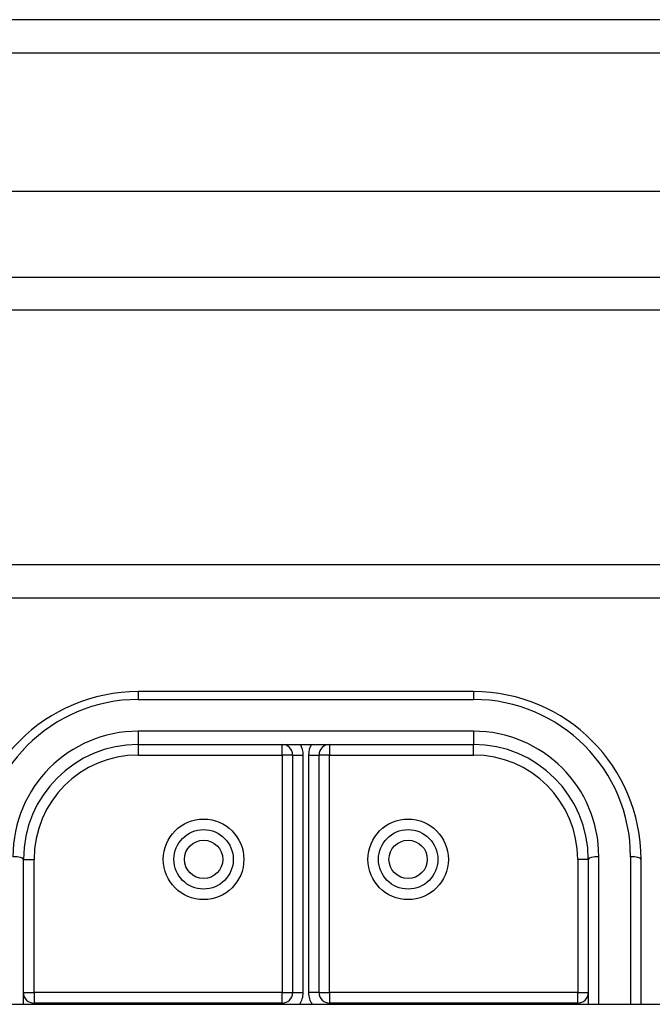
# Model space of a CAD drawing. Header units: inches. Extents: x 56.1 to 140.1, y 37.7 to 64.
# Tile 43 of 102: x 80.7 to 82.6, y 59.9 to 62.9. Entities that reach past the tile are written whole.
import ezdxf

# ---------------------------------------------------------------- set-up
doc = ezdxf.new("R2010")
doc.units = ezdxf.units.IN
doc.header["$MEASUREMENT"] = 0
doc.layers.add('Visible Edges(ANSI)', color=7, linetype='Continuous', lineweight=25)
doc.layers.add('Visible Tangent Edges(ANSI)', color=7, linetype='Continuous', lineweight=25)

msp = doc.modelspace()

# ---------------------------------------------------------------- linework, layer by layer
at = {"layer": 'Visible Edges(ANSI)'}
for p, q in [((97.9638, 62.8679), (56.1618, 62.8679)), ((97.3541, 62.356), (56.7715, 62.356)), ((97.1657, 62.0017), (56.9599, 62.0017)), ((82.9378, 61.2429), (80.1878, 61.2429)), ((82.0628, 60.8649), (81.0628, 60.8649)), ((81.0628, 60.7074), (82.0628, 60.7074)), ((81.5234, 60.6759), (81.5234, 59.9678)), ((81.6022, 59.9678), (81.6022, 60.6759)), ((80.7203, 59.9328), (80.7203, 60.3649)), ((82.4053, 60.3649), (82.4053, 59.9328)), ((82.5628, 59.9328), (82.5628, 60.3649)), ((81.4919, 59.9363), (80.7518, 59.9363)), ((82.3738, 59.9363), (81.6337, 59.9363)), ((75.5628, 59.9328), (97.1967, 59.9328))]:
    msp.add_line(p, q, dxfattribs=at)
for centre in [(81.2577, 60.3649), (81.8679, 60.3649)]:
    msp.add_circle(centre, 0.0886, dxfattribs=at)
for centre, radius, start, end in [((81.0628, 60.3649), 0.5, 90, 180), ((82.0628, 60.3649), 0.5, 0, 90), ((81.0628, 60.3649), 0.3425, 90, 180), ((81.4919, 60.6759), 0.0315, 0, 90), ((81.6337, 60.6759), 0.0315, 90, 180), ((82.0628, 60.3649), 0.3425, 0, 90), ((80.7518, 59.9678), 0.0315, 180, 270), ((81.4919, 59.9678), 0.0315, 270, 0), ((81.6337, 59.9678), 0.0315, 180, 270), ((82.3738, 59.9678), 0.0315, 270, 0)]:
    msp.add_arc(centre, radius, start, end, dxfattribs=at)
at = {"layer": 'Visible Tangent Edges(ANSI)'}
for p, q in [((56.1618, 62.7689), (97.9638, 62.7689)), ((56.8299, 62.1007), (97.2957, 62.1007)), ((82.9378, 61.1439), (80.1878, 61.1439)), ((81.0628, 60.8649), (81.0628, 60.8414)), ((82.0628, 60.8649), (82.0628, 60.8414)), ((81.0628, 60.8414), (82.0628, 60.8414)), ((82.0628, 60.7469), (81.0628, 60.7469)), ((81.0628, 60.7469), (81.0628, 60.7074)), ((82.0628, 60.7469), (82.0628, 60.7074)), ((81.0628, 60.7074), (81.0628, 60.6759)), ((81.4919, 60.6759), (81.4919, 60.7074)), ((81.6337, 60.7074), (81.6337, 60.6759)), ((82.0628, 60.6759), (82.0628, 60.7074)), ((81.0628, 60.6759), (81.4919, 60.6759)), ((81.4919, 60.6759), (81.4919, 59.9678)), ((81.5234, 60.6759), (81.4919, 60.6759)), ((81.5234, 60.6759), (81.5549, 60.6759)), ((81.5549, 59.9678), (81.5549, 60.6759)), ((81.5707, 60.6759), (81.5707, 59.9678)), ((81.5707, 60.6759), (81.6022, 60.6759)), ((81.6337, 60.6759), (81.6022, 60.6759)), ((81.6337, 60.6759), (82.0628, 60.6759)), ((81.6337, 59.9678), (81.6337, 60.6759)), ((80.7203, 60.3649), (80.7518, 60.3649)), ((80.7518, 59.9678), (80.7518, 60.3649)), ((82.3738, 60.3649), (82.3738, 59.9678)), ((82.4053, 60.3649), (82.3738, 60.3649)), ((82.4368, 59.9328), (82.4368, 60.3729)), ((82.5313, 60.3729), (82.5313, 59.9328)), ((80.7203, 59.9678), (80.7518, 59.9678)), ((81.4919, 59.9678), (80.7518, 59.9678)), ((80.7518, 59.9678), (80.7518, 59.9363)), ((81.4919, 59.9363), (81.4919, 59.9678)), ((81.4919, 59.9678), (81.5234, 59.9678)), ((81.5234, 59.9678), (81.5549, 59.9678)), ((81.6022, 59.9678), (81.5707, 59.9678)), ((81.6022, 59.9678), (81.6337, 59.9678)), ((82.3738, 59.9678), (81.6337, 59.9678)), ((81.6337, 59.9678), (81.6337, 59.9363)), ((82.3738, 59.9678), (82.4053, 59.9678)), ((82.3738, 59.9363), (82.3738, 59.9678)), ((80.7518, 59.9363), (80.7518, 59.9328)), ((81.4919, 59.9363), (81.4919, 59.9328)), ((81.6337, 59.9363), (81.6337, 59.9328)), ((82.3738, 59.9363), (82.3738, 59.9328))]:
    msp.add_line(p, q, dxfattribs=at)
for centre, radius in [((81.2577, 60.3649), 0.1201), ((81.8679, 60.3649), 0.1201), ((81.2577, 60.3649), 0.0571), ((81.8679, 60.3649), 0.0571)]:
    msp.add_circle(centre, radius, dxfattribs=at)
for centre, radius, start, end in [((81.0628, 60.3729), 0.4685, 90, 180), ((82.0628, 60.3729), 0.4685, 0, 90), ((81.0628, 60.3729), 0.374, 90, 180), ((82.0628, 60.3729), 0.374, 0, 90), ((81.4919, 60.6759), 0.063, 0, 30), ((81.6337, 60.6759), 0.063, 150, 180), ((81.0628, 60.3649), 0.311, 90, 180), ((82.0628, 60.3649), 0.311, 0, 90), ((81.4919, 59.9678), 0.063, 326.3141, 0), ((81.6337, 59.9678), 0.063, 180, 213.6859)]:
    msp.add_arc(centre, radius, start, end, dxfattribs=at)
for centre, major_axis, start_param, end_param in [((80.6888, 60.3649), (0.0315, 0), 0, 1.570796), ((82.4368, 60.3649), (-0.0315, 0), 4.712389, 6.283185), ((82.5313, 60.3649), (0.0315, 0), 0, 1.570796)]:
    msp.add_ellipse(centre, major_axis=major_axis, ratio=0.254784, start_param=start_param, end_param=end_param, dxfattribs=at)

doc.saveas('drawing.dxf')
